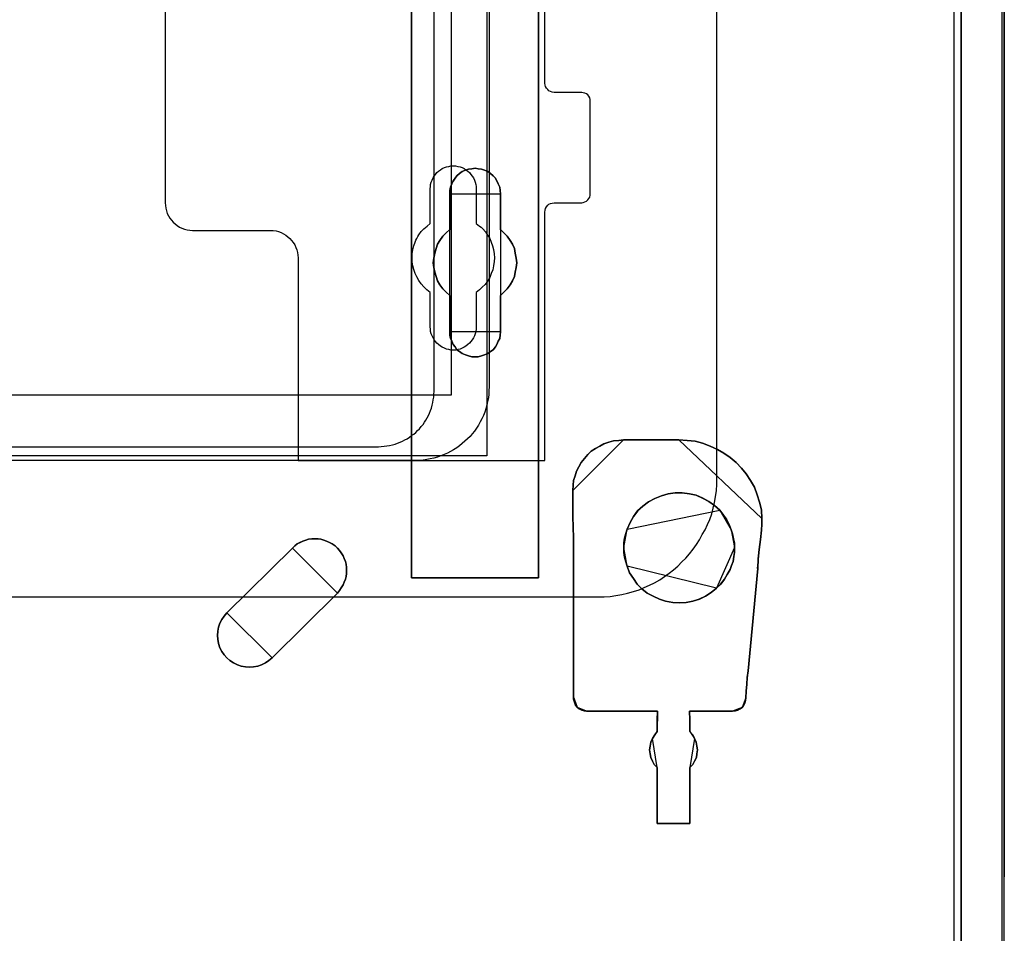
# Model space of a CAD drawing. Extents: x -631805 to -376315, y -40155 to 84873.
# Tile 38 of 256: x -612213 to -611143, y -37649 to -36656. Entities that reach past the tile are written whole.
import ezdxf

# ---------------------------------------------------------------- set-up
doc = ezdxf.new("R2010")
doc.units = 0
doc.header["$MEASUREMENT"] = 0
doc.layers.get('0').update_dxf_attribs({"color": 252})
for name, color, linetype in [('30', 7, 'Continuous'), ('5', 7, 'Continuous'), ('50', 7, 'Continuous')]:
    doc.layers.add(name, color=color, linetype=linetype)

# ---------------------------------------------------------------- blocks, each defined once
blk = doc.blocks.new('*U1036')
at = {"layer": '5', "color": 7}
for points in [[(896, -801.193125), (896, -20.806875)], [(891.310316, -20.805704), (891.310316, -801.191648)], [(891.310316, -801.191648), (891.310316, -20.805704)], [(845.374185, -523.253164), (845.374185, -648.762415), (845.374185, -673.216939), (845.374185, -743.189759), (845.374185, -748.275889), (844.755492, -748.275889), (832.1754, -748.275889), (831.556707, -748.275889), (831.556707, -743.189759), (831.556707, -435.658701)], [(831.555951, -435.658725), (831.555951, -743.18976), (831.555951, -748.275889), (832.174751, -748.275889), (844.757006, -748.275889), (845.375805, -748.275889), (845.375805, -743.18976), (845.375805, -743.18976), (845.375805, -673.216945), (845.375805, -648.762422), (845.375805, -523.253181)]]:
    blk.add_lwpolyline(points, dxfattribs=at)
at = {"layer": '5', "color": 59}
for points in [[(891.307665, -20.806406), (891.307665, -801.190946), (891.307665, -20.806406)], [(895.997349, -20.806406), (895.997349, -780.795001), (895.997349, -20.806406)]]:
    blk.add_lwpolyline(points, close=True, dxfattribs=at)
at = {"layer": '5', "color": 7}
for points in [[(831.555951, -743.18882), (831.555951, -435.65812), (831.555951, -743.18882)], [(845.373154, -673.21447), (845.373154, -743.18882), (845.373154, -673.21447)], [(841.250099, -721.510155), (841.19854, -721.869837), (841.14698, -722.229519), (840.992301, -722.537818), (840.837622, -722.8975), (840.682943, -723.154415), (840.425145, -723.462714), (840.167347, -723.668247), (839.857989, -723.873779), (839.497071, -724.027929), (839.187713, -724.130695), (838.826796, -724.233461), (838.465878, -724.233461), (838.104961, -724.233461), (837.744043, -724.130695), (837.434685, -724.027929), (837.073768, -723.873779), (836.76441, -723.668247), (836.506612, -723.462714), (836.300373, -723.154415), (836.094134, -722.8975), (835.939455, -722.537818), (835.784776, -722.229519), (835.733217, -721.869837), (835.733217, -721.510155), (835.733217, -717.553654), (835.32074, -717.193972), (834.959822, -716.83429), (834.650464, -716.423225), (834.392666, -715.960777), (834.237987, -715.498329), (834.083308, -715.03588), (833.980189, -714.522049), (833.928629, -714.008218), (833.980189, -713.494386), (834.083308, -712.980555), (834.237987, -712.466724), (834.392666, -712.004276), (834.650464, -711.59321), (834.959822, -711.130762), (835.32074, -710.77108), (835.733217, -710.411398), (835.733217, -706.50628), (835.733217, -706.146598), (835.784776, -705.786916), (835.939455, -705.427234), (836.094134, -705.118936), (836.300373, -704.810637), (836.506612, -704.553721), (836.76441, -704.296806), (837.073768, -704.091273), (837.434685, -703.937124), (837.744043, -703.834357), (838.104961, -703.782974), (838.465878, -703.731591), (838.826796, -703.782974), (839.187713, -703.834357), (839.497071, -703.937124), (839.857989, -704.091273), (840.167347, -704.296806), (840.425145, -704.553721), (840.682943, -704.810637), (840.837622, -705.118936), (840.992301, -705.427234), (841.14698, -705.786916), (841.19854, -706.146598), (841.250099, -706.50628), (841.250099, -710.411398), (841.611017, -710.77108), (841.971934, -711.130762), (842.281292, -711.59321), (842.539091, -712.004276), (842.745329, -712.466724), (842.848448, -712.980555), (842.951568, -713.494386), (843.003127, -714.008218), (842.951568, -714.522049), (842.848448, -715.03588), (842.745329, -715.498329), (842.539091, -715.960777), (842.281292, -716.423225), (841.971934, -716.83429), (841.611017, -717.193972), (841.250099, -717.553654), (841.250099, -721.510155)], [(841.250099, -717.553654), (841.611017, -717.193972), (841.971934, -716.83429), (842.281292, -716.423225), (842.539091, -715.960777), (842.745329, -715.498329), (842.848448, -715.03588), (842.951568, -714.522049), (843.003127, -714.008218), (842.951568, -713.494386), (842.848448, -712.980555), (842.745329, -712.466724), (842.539091, -712.004276), (842.281292, -711.59321), (841.971934, -711.130762), (841.611017, -710.77108), (841.250099, -710.411398), (841.250099, -706.50628), (841.19854, -706.146598), (841.14698, -705.786916), (840.992301, -705.427234), (840.837622, -705.118936), (840.682943, -704.810637), (840.425145, -704.553721), (840.167347, -704.296806), (839.857989, -704.091273), (839.497071, -703.937124), (839.187713, -703.834357), (838.826796, -703.782974), (838.465878, -703.731591), (838.104961, -703.782974), (837.744043, -703.834357), (837.434685, -703.937124), (837.073768, -704.091273), (836.76441, -704.296806), (836.506612, -704.553721), (836.300373, -704.810637), (836.094134, -705.118936), (835.939455, -705.427234), (835.784776, -705.786916), (835.733217, -706.146598), (835.733217, -706.50628), (835.733217, -710.411398), (835.32074, -710.77108), (834.959822, -711.130762), (834.650464, -711.59321), (834.392666, -712.004276), (834.237987, -712.466724), (834.083308, -712.980555), (833.980189, -713.494386), (833.928629, -714.008218), (833.980189, -714.522049), (834.083308, -715.03588), (834.237987, -715.498329), (834.392666, -715.960777), (834.650464, -716.423225), (834.959822, -716.83429), (835.32074, -717.193972), (835.733217, -717.553654), (835.733217, -721.510155), (835.733217, -721.869837), (835.784776, -722.229519), (835.939455, -722.537818), (836.094134, -722.8975), (836.300373, -723.154415), (836.506612, -723.462714), (836.76441, -723.668247), (837.073768, -723.873779), (837.434685, -724.027929), (837.744043, -724.130695), (838.104961, -724.233461), (838.465878, -724.233461), (838.826796, -724.233461), (839.187713, -724.130695), (839.497071, -724.027929), (839.857989, -723.873779), (840.167347, -723.668247), (840.425145, -723.462714), (840.682943, -723.154415), (840.837622, -722.8975), (840.992301, -722.537818), (841.14698, -722.229519), (841.19854, -721.869837), (841.250099, -721.510155), (841.250099, -717.553654)], [(841.250099, -717.553654), (841.611017, -717.193972), (841.971934, -716.83429), (842.281292, -716.423225), (842.539091, -715.960777), (842.745329, -715.498329), (842.848448, -715.03588), (842.951568, -714.522049), (843.003127, -714.008218), (842.951568, -713.494386), (842.848448, -712.980555), (842.745329, -712.466724), (842.539091, -712.004276), (842.281292, -711.59321), (841.971934, -711.130762), (841.611017, -710.77108), (841.250099, -710.411398), (841.250099, -706.50628), (841.19854, -706.146598), (841.14698, -705.786916), (840.992301, -705.427234), (840.837622, -705.118936), (840.682943, -704.810637), (840.425145, -704.553721), (840.167347, -704.296806), (839.857989, -704.091273), (839.497071, -703.937124), (839.187713, -703.834357), (838.826796, -703.782974), (838.465878, -703.731591), (838.104961, -703.782974), (837.744043, -703.834357), (837.434685, -703.937124), (837.073768, -704.091273), (836.76441, -704.296806), (836.506612, -704.553721), (836.300373, -704.810637), (836.094134, -705.118936), (835.939455, -705.427234), (835.784776, -705.786916), (835.733217, -706.146598), (835.733217, -706.50628), (835.733217, -710.411398), (835.32074, -710.77108), (834.959822, -711.130762), (834.650464, -711.59321), (834.392666, -712.004276), (834.237987, -712.466724), (834.083308, -712.980555), (833.980189, -713.494386), (833.928629, -714.008218), (833.980189, -714.522049), (834.083308, -715.03588), (834.237987, -715.498329), (834.392666, -715.960777), (834.650464, -716.423225), (834.959822, -716.83429), (835.32074, -717.193972), (835.733217, -717.553654), (835.733217, -721.510155), (835.733217, -721.869837), (835.784776, -722.229519), (835.939455, -722.537818), (836.094134, -722.8975), (836.300373, -723.154415), (836.506612, -723.462714), (836.76441, -723.668247), (837.073768, -723.873779), (837.434685, -724.027929), (837.744043, -724.130695), (838.104961, -724.233461), (838.465878, -724.233461), (838.826796, -724.233461), (839.187713, -724.130695), (839.497071, -724.027929), (839.857989, -723.873779), (840.167347, -723.668247), (840.425145, -723.462714), (840.682943, -723.154415), (840.837622, -722.8975), (840.992301, -722.537818), (841.14698, -722.229519), (841.19854, -721.869837), (841.250099, -721.510155), (841.250099, -717.553654)], [(841.250792, -706.509486), (841.199233, -706.149388), (841.147674, -705.789291), (840.992997, -705.429193), (840.838321, -705.120539), (840.683644, -704.811884), (840.425849, -704.554671), (840.168054, -704.297459), (839.858701, -704.091689), (839.497788, -703.937361), (839.188434, -703.834476), (838.827522, -703.783034), (838.466609, -703.731591), (838.105697, -703.783034), (837.744784, -703.834476), (837.43543, -703.937361), (837.074518, -704.091689), (836.765164, -704.297459), (836.507369, -704.554671), (836.301133, -704.811884), (836.094898, -705.120539), (835.940221, -705.429193), (835.785544, -705.789291), (835.733985, -706.149388), (835.733985, -706.509486), (841.250792, -706.509486)], [(835.733985, -710.412839), (835.733985, -706.506838), (835.733985, -710.412839)], [(841.248141, -706.506838), (841.248141, -710.412839), (841.248141, -706.506838)], [(835.733985, -710.41019), (835.321332, -710.769994), (834.960261, -711.129798), (834.650771, -711.592402), (834.392864, -712.003606), (834.238119, -712.466211), (834.083374, -712.980216), (833.980211, -713.494221), (833.928629, -714.008226), (833.980211, -714.522232), (834.083374, -715.036237), (834.238119, -715.498841), (834.392864, -715.961446), (834.650771, -716.424051), (834.960261, -716.835255), (835.321332, -717.195058), (835.733985, -717.554862), (835.733985, -710.41019)], [(841.248141, -717.554862), (841.609462, -717.195058), (841.970783, -716.835255), (842.280486, -716.424051), (842.538572, -715.961446), (842.745041, -715.498841), (842.848276, -715.036237), (842.95151, -714.522232), (843.003127, -714.008226), (842.95151, -713.494221), (842.848276, -712.980216), (842.745041, -712.466211), (842.538572, -712.003606), (842.280486, -711.592402), (841.970783, -711.129798), (841.609462, -710.769994), (841.248141, -710.41019), (841.248141, -717.554862)], [(835.733985, -721.508529), (835.733985, -717.552214), (835.733985, -721.508529)], [(841.248141, -717.552214), (841.248141, -721.508529), (841.248141, -717.552214)], [(835.733985, -721.505881), (835.733985, -721.866127), (835.785544, -722.226374), (835.940221, -722.535157), (836.094898, -722.895403), (836.301133, -723.152722), (836.507369, -723.461505), (836.765164, -723.66736), (837.074518, -723.873215), (837.43543, -724.027606), (837.744784, -724.130534), (838.105697, -724.233461), (838.466609, -724.233461), (838.827522, -724.233461), (839.188434, -724.130534), (839.497788, -724.027606), (839.858701, -723.873215), (840.168054, -723.66736), (840.425849, -723.461505), (840.683644, -723.152722), (840.838321, -722.895403), (840.992997, -722.535157), (841.147674, -722.226374), (841.199233, -721.866127), (841.250792, -721.505881), (835.733985, -721.505881)], [(854.604064, -733.27155), (854.088226, -733.322953), (853.520805, -733.374357), (853.004968, -733.528568), (852.489131, -733.682778), (852.024877, -733.939796), (851.560624, -734.196814), (851.09637, -734.505235), (850.735284, -734.86506), (850.374198, -735.276288), (850.013112, -735.73892), (849.755194, -736.201552), (849.497275, -736.664184), (849.342524, -737.178219), (849.187773, -737.692254), (849.136189, -738.20629), (849.084605, -738.771729), (854.604064, -733.27155)], [(849.187723, -747.503188), (849.187723, -758.703539), (849.187723, -759.320072), (849.187723, -759.936605), (849.187723, -760.553138), (849.187723, -761.169671), (849.187723, -761.477937), (849.290841, -761.786204), (849.393959, -762.09447), (849.600195, -762.351359), (849.806431, -762.505492), (850.064226, -762.659626), (850.322022, -762.711004), (850.579817, -762.762381), (858.313668, -762.762381), (858.313668, -762.762381), (858.313668, -762.762381), (858.313668, -762.967892), (858.262109, -763.48167), (858.262109, -764.971625), (858.004314, -765.331269), (857.746519, -765.742291), (857.591842, -766.153313), (857.488724, -766.564335), (857.437165, -766.975357), (857.488724, -767.386379), (857.591842, -767.797401), (857.746519, -768.208423), (857.952755, -768.568068), (858.262109, -768.876334), (858.262109, -774.990287), (861.81968, -774.990287), (861.81968, -768.876334), (862.129034, -768.568068), (862.33527, -768.208423), (862.541506, -767.797401), (862.593065, -767.386379), (862.644624, -766.975357), (862.593065, -766.564335), (862.489947, -766.153313), (862.33527, -765.742291), (862.129034, -765.331269), (861.81968, -764.971625), (861.81968, -763.48167), (861.768121, -762.967892), (861.768121, -762.762381), (861.768121, -762.762381), (861.768121, -762.762381), (866.459991, -762.762381), (866.769345, -762.711004), (867.02714, -762.659626), (867.284935, -762.505492), (867.491171, -762.351359), (867.645848, -762.145848), (867.800525, -761.888959), (867.852084, -761.580693), (867.903643, -761.323804), (867.955202, -760.604516), (868.006761, -759.833849), (868.05832, -759.114561), (868.161438, -758.395272), (869.192618, -747.246299), (869.244177, -746.218744), (869.347295, -745.191189), (869.501972, -744.112256), (869.60509, -743.084701), (869.656649, -742.41679), (869.656649, -741.800257), (869.60509, -740.875458), (869.398854, -740.053414), (869.141059, -739.23137), (868.831705, -738.409325), (868.419233, -737.690037), (867.955202, -736.970748), (867.439612, -736.354215), (866.872463, -735.737682), (866.202196, -735.172527), (865.531929, -734.710127), (864.810103, -734.299105), (864.036718, -733.939461), (863.211773, -733.631194), (862.386829, -733.425683), (861.510326, -733.322928), (860.633823, -733.27155), (854.601419, -733.27155), (854.085829, -733.322928), (853.51868, -733.374305), (853.00309, -733.528439), (852.4875, -733.682572), (852.023469, -733.939461), (851.559438, -734.19635), (851.095407, -734.504616), (850.734494, -734.86426), (850.373581, -735.275282), (850.012667, -735.737682), (849.754872, -736.200082), (849.497077, -736.662482), (849.3424, -737.176259), (849.187723, -737.690037), (849.136164, -738.203814), (849.084605, -738.76897), (849.084605, -741.594746), (849.187723, -743.906745), (849.187723, -747.503188)], [(849.084605, -741.594746), (849.084605, -738.76897), (849.136164, -738.203814), (849.187723, -737.690037), (849.3424, -737.176259), (849.497077, -736.662482), (849.754872, -736.200082), (850.012667, -735.737682), (850.373581, -735.275282), (850.734494, -734.86426), (851.095407, -734.504616), (851.559438, -734.19635), (852.023469, -733.939461), (852.4875, -733.682572), (853.00309, -733.528439), (853.51868, -733.374305), (854.085829, -733.322928), (854.601419, -733.27155), (860.633823, -733.27155), (861.510326, -733.322928), (862.386829, -733.425683), (863.211773, -733.631194), (864.036718, -733.939461), (864.810103, -734.299105), (865.531929, -734.710127), (866.202196, -735.172527), (866.872463, -735.737682), (867.439612, -736.354215), (867.955202, -736.970748), (868.419233, -737.690037), (868.831705, -738.409325), (869.141059, -739.23137), (869.398854, -740.053414), (869.60509, -740.875458), (869.656649, -741.800257), (869.656649, -742.41679), (869.60509, -743.084701), (869.501972, -744.112256), (869.347295, -745.191189), (869.244177, -746.218744), (869.192618, -747.246299), (868.161438, -758.395272), (868.05832, -759.114561), (868.006761, -759.833849), (867.955202, -760.604516), (867.903643, -761.323804), (867.852084, -761.580693), (867.800525, -761.888959), (867.645848, -762.145848), (867.491171, -762.351359), (867.284935, -762.505492), (867.02714, -762.659626), (866.769345, -762.711004), (866.459991, -762.762381), (861.768121, -762.762381), (861.768121, -762.762381), (861.768121, -762.762381), (861.768121, -762.967892), (861.81968, -763.48167), (861.81968, -764.971625), (862.129034, -765.331269), (862.33527, -765.742291), (862.489947, -766.153313), (862.593065, -766.564335), (862.644624, -766.975357), (862.593065, -767.386379), (862.541506, -767.797401), (862.33527, -768.208423), (862.129034, -768.568068), (861.81968, -768.876334), (861.81968, -774.990287), (858.262109, -774.990287), (858.262109, -768.876334), (857.952755, -768.568068), (857.746519, -768.208423), (857.591842, -767.797401), (857.488724, -767.386379), (857.437165, -766.975357), (857.488724, -766.564335), (857.591842, -766.153313), (857.746519, -765.742291), (858.004314, -765.331269), (858.262109, -764.971625), (858.262109, -763.48167), (858.313668, -762.967892), (858.313668, -762.762381), (858.313668, -762.762381), (858.313668, -762.762381), (850.579817, -762.762381), (850.322022, -762.711004), (850.064226, -762.659626), (849.806431, -762.505492), (849.600195, -762.351359), (849.393959, -762.09447), (849.290841, -761.786204), (849.187723, -761.477937), (849.187723, -761.169671), (849.187723, -760.553138), (849.187723, -759.936605), (849.187723, -759.320072), (849.187723, -758.703539), (849.187723, -747.503188), (849.187723, -743.906745), (849.084605, -741.594746)], [(860.635172, -733.27155), (854.601413, -733.27155), (860.635172, -733.27155)], [(869.656649, -741.803845), (869.605083, -740.878656), (869.398817, -740.056266), (869.140985, -739.233876), (868.831586, -738.411486), (868.419055, -737.691895), (867.954957, -736.972304), (867.439292, -736.355512), (866.872061, -735.738719), (866.201697, -735.173326), (865.531333, -734.710732), (864.809403, -734.299537), (864.035906, -733.939742), (863.210843, -733.631345), (862.38578, -733.425748), (861.50915, -733.322949), (860.632521, -733.27155), (869.656649, -741.803845)], [(849.084605, -741.59729), (849.084605, -738.769081), (849.084605, -741.59729)], [(855.012733, -742.982436), (854.85804, -743.444882), (854.703347, -743.958711), (854.651782, -744.472541), (854.651782, -744.98637), (854.651782, -745.500199), (854.703347, -746.014029), (854.85804, -746.527858), (855.012733, -746.990305), (855.270555, -747.709666), (855.68307, -748.326261), (856.095585, -748.942856), (856.611228, -749.456685), (857.178436, -749.919132), (857.848773, -750.278812), (858.51911, -750.58711), (859.189447, -750.792642), (859.962912, -750.94679), (860.684813, -750.998173), (861.406714, -750.94679), (862.128616, -750.792642), (862.850517, -750.58711), (863.520854, -750.278812), (864.139626, -749.867749), (864.706834, -749.405302), (865.170913, -748.942856), (865.583428, -748.429027), (865.892815, -747.915197), (866.202201, -747.349985), (866.356894, -746.938922), (866.511587, -746.476475), (866.614716, -745.962646), (866.66628, -745.500199), (866.66628, -744.98637), (866.66628, -744.472541), (866.563151, -744.010094), (866.460023, -743.496265), (866.305329, -743.033819), (866.099072, -742.468606), (865.789686, -741.903394), (865.4803, -741.440948), (865.067785, -740.927118), (864.500577, -740.413289), (863.881804, -739.950843), (863.211467, -739.591162), (862.489566, -739.282864), (861.767665, -739.128716), (860.9942, -739.02595), (860.220734, -739.02595), (859.447268, -739.128716), (858.725367, -739.334247), (858.003466, -739.642545), (857.333129, -740.002226), (856.714357, -740.464672), (856.147149, -740.978501), (855.68307, -741.595096), (855.322119, -742.263075), (855.012733, -742.982436)], [(855.012733, -742.982436), (854.85804, -743.444882), (854.703347, -743.958711), (854.651782, -744.472541), (854.651782, -744.98637), (854.651782, -745.500199), (854.703347, -746.014029), (854.85804, -746.527858), (855.012733, -746.990305), (855.270555, -747.709666), (855.68307, -748.326261), (856.095585, -748.942856), (856.611228, -749.456685), (857.178436, -749.919132), (857.848773, -750.278812), (858.51911, -750.58711), (859.189447, -750.792642), (859.962912, -750.94679), (860.684813, -750.998173), (861.406714, -750.94679), (862.128616, -750.792642), (862.850517, -750.58711), (863.520854, -750.278812), (864.139626, -749.867749), (864.706834, -749.405302), (865.170913, -748.942856), (865.583428, -748.429027), (865.892815, -747.915197), (866.202201, -747.349985), (866.356894, -746.938922), (866.511587, -746.476475), (866.614716, -745.962646), (866.66628, -745.500199), (866.66628, -744.98637), (866.66628, -744.472541), (866.563151, -744.010094), (866.460023, -743.496265), (866.305329, -743.033819), (866.099072, -742.468606), (865.789686, -741.903394), (865.4803, -741.440948), (865.067785, -740.927118), (864.500577, -740.413289), (863.881804, -739.950843), (863.211467, -739.591162), (862.489566, -739.282864), (861.767665, -739.128716), (860.9942, -739.02595), (860.220734, -739.02595), (859.447268, -739.128716), (858.725367, -739.334247), (858.003466, -739.642545), (857.333129, -740.002226), (856.714357, -740.464672), (856.147149, -740.978501), (855.68307, -741.595096), (855.322119, -742.263075), (855.012733, -742.982436)], [(855.012733, -746.990305), (854.85804, -746.527858), (854.703347, -746.014029), (854.651782, -745.500199), (854.651782, -744.98637), (854.651782, -744.472541), (854.703347, -743.958711), (854.85804, -743.444882), (855.012733, -742.982436), (855.322119, -742.263075), (855.68307, -741.595096), (856.147149, -740.978501), (856.714357, -740.464672), (857.333129, -740.002226), (858.003466, -739.642545), (858.725367, -739.334247), (859.447268, -739.128716), (860.220734, -739.02595), (860.9942, -739.02595), (861.767665, -739.128716), (862.489566, -739.282864), (863.211467, -739.591162), (863.881804, -739.950843), (864.500577, -740.413289), (865.067785, -740.927118), (865.4803, -741.440948), (865.789686, -741.903394), (866.099072, -742.468606), (866.305329, -743.033819), (866.460023, -743.496265), (866.563151, -744.010094), (866.66628, -744.472541), (866.66628, -744.98637), (866.66628, -745.500199), (866.614716, -745.962646), (866.511587, -746.476475), (866.356894, -746.938922), (866.202201, -747.349985), (865.892815, -747.915197), (865.583428, -748.429027), (865.170913, -748.942856), (864.706834, -749.405302), (864.139626, -749.867749), (863.520854, -750.278812), (862.850517, -750.58711), (862.128616, -750.792642), (861.406714, -750.94679), (860.684813, -750.998173), (859.962912, -750.94679), (859.189447, -750.792642), (858.51911, -750.58711), (857.848773, -750.278812), (857.178436, -749.919132), (856.611228, -749.456685), (856.095585, -748.942856), (855.68307, -748.326261), (855.270555, -747.709666), (855.012733, -746.990305)], [(865.070356, -740.928309), (864.503129, -740.414158), (863.884337, -739.951422), (863.213978, -739.591516), (862.492053, -739.283025), (861.770128, -739.12878), (860.996637, -739.02595), (860.223146, -739.02595), (859.449655, -739.12878), (858.727731, -739.33444), (858.005806, -739.642931), (857.335447, -740.002837), (856.716654, -740.465573), (856.149428, -740.979724), (855.685333, -741.596705), (855.324371, -742.265102), (855.014974, -742.984913), (865.070356, -740.928309)], [(849.190647, -747.505282), (849.190647, -743.907501), (849.084605, -741.594642), (849.190647, -747.505282)], [(866.305739, -743.035228), (866.0994, -742.469689), (865.789892, -741.904151), (865.480383, -741.441438), (865.067705, -740.927312), (866.305739, -743.035228)], [(869.603629, -743.088191), (869.656649, -742.418954), (869.656649, -741.801196), (869.603629, -743.088191)], [(831.555951, -743.186172), (831.555951, -748.275889), (831.555951, -743.186172)], [(845.373154, -743.186172), (845.373154, -748.275889), (845.373154, -743.186172)], [(855.014974, -742.982265), (854.85932, -743.444874), (854.703667, -743.958884), (854.651782, -744.472894), (854.651782, -744.986904), (855.014974, -742.982265)], [(866.66628, -744.986904), (866.66628, -744.472608), (866.562511, -744.009742), (866.458742, -743.495446), (866.303088, -743.03258), (866.66628, -744.986904)], [(869.60628, -743.085543), (869.502226, -744.113412), (869.346147, -745.192674), (869.242093, -746.220543), (869.190067, -747.248413), (869.60628, -743.085543)], [(818.618542, -745.037453), (811.503433, -752.077269), (811.19408, -752.436968), (810.936286, -752.796667), (810.730051, -753.207751), (810.575375, -753.618835), (810.523816, -754.081305), (810.472257, -754.543775), (810.523816, -754.954859), (810.575375, -755.417328), (810.730051, -755.879798), (810.936286, -756.290882), (811.19408, -756.650581), (811.503433, -756.958894), (811.812785, -757.267207), (812.225255, -757.524135), (812.637725, -757.729677), (813.050195, -757.883834), (813.514224, -757.935219), (813.978253, -757.986605), (814.390723, -757.935219), (814.854752, -757.883834), (815.267222, -757.729677), (815.679692, -757.524135), (816.040604, -757.267207), (816.401515, -756.958894), (823.516624, -749.919077), (823.722859, -749.66215), (823.929095, -749.353837), (824.13533, -749.045523), (824.238447, -748.73721), (824.393123, -748.428897), (824.444682, -748.120584), (824.496241, -747.812271), (824.496241, -747.452572), (824.496241, -747.144259), (824.444682, -746.78456), (824.393123, -746.476247), (824.238447, -746.167934), (824.13533, -745.859621), (823.929095, -745.551308), (823.722859, -745.29438), (823.516624, -745.037453), (823.258831, -744.780525), (822.949478, -744.574983), (822.640125, -744.420826), (822.330773, -744.26667), (822.02142, -744.163899), (821.712068, -744.061128), (821.402715, -744.009742), (821.041804, -744.009742), (820.732451, -744.009742), (820.37154, -744.061128), (820.062187, -744.163899), (819.752835, -744.26667), (819.443482, -744.420826), (819.13413, -744.574983), (818.876336, -744.780525), (818.618542, -745.037453)], [(818.618542, -745.037453), (811.503433, -752.077269), (811.19408, -752.436968), (810.936286, -752.796667), (810.730051, -753.207751), (810.575375, -753.618835), (810.523816, -754.081305), (810.472257, -754.543775), (810.523816, -754.954859), (810.575375, -755.417328), (810.730051, -755.879798), (810.936286, -756.290882), (811.19408, -756.650581), (811.503433, -756.958894), (811.812785, -757.267207), (812.225255, -757.524135), (812.637725, -757.729677), (813.050195, -757.883834), (813.514224, -757.935219), (813.978253, -757.986605), (814.390723, -757.935219), (814.854752, -757.883834), (815.267222, -757.729677), (815.679692, -757.524135), (816.040604, -757.267207), (816.401515, -756.958894), (823.516624, -749.919077), (823.722859, -749.66215), (823.929095, -749.353837), (824.13533, -749.045523), (824.238447, -748.73721), (824.393123, -748.428897), (824.444682, -748.120584), (824.496241, -747.812271), (824.496241, -747.452572), (824.496241, -747.144259), (824.444682, -746.78456), (824.393123, -746.476247), (824.238447, -746.167934), (824.13533, -745.859621), (823.929095, -745.551308), (823.722859, -745.29438), (823.516624, -745.037453), (823.258831, -744.780525), (822.949478, -744.574983), (822.640125, -744.420826), (822.330773, -744.26667), (822.02142, -744.163899), (821.712068, -744.061128), (821.402715, -744.009742), (821.041804, -744.009742), (820.732451, -744.009742), (820.37154, -744.061128), (820.062187, -744.163899), (819.752835, -744.26667), (819.443482, -744.420826), (819.13413, -744.574983), (818.876336, -744.780525), (818.618542, -745.037453)], [(811.503433, -752.077269), (818.618542, -745.037453), (818.876336, -744.780525), (819.13413, -744.574983), (819.443482, -744.420826), (819.752835, -744.26667), (820.062187, -744.163899), (820.37154, -744.061128), (820.732451, -744.009742), (821.041804, -744.009742), (821.402715, -744.009742), (821.712068, -744.061128), (822.02142, -744.163899), (822.330773, -744.26667), (822.640125, -744.420826), (822.949478, -744.574983), (823.258831, -744.780525), (823.516624, -745.037453), (823.722859, -745.29438), (823.929095, -745.551308), (824.13533, -745.859621), (824.238447, -746.167934), (824.393123, -746.476247), (824.444682, -746.78456), (824.496241, -747.144259), (824.496241, -747.452572), (824.496241, -747.812271), (824.444682, -748.120584), (824.393123, -748.428897), (824.238447, -748.73721), (824.13533, -749.045523), (823.929095, -749.353837), (823.722859, -749.66215), (823.516624, -749.919077), (816.401515, -756.958894), (816.040604, -757.267207), (815.679692, -757.524135), (815.267222, -757.729677), (814.854752, -757.883834), (814.390723, -757.935219), (813.978253, -757.986605), (813.514224, -757.935219), (813.050195, -757.883834), (812.637725, -757.729677), (812.225255, -757.524135), (811.812785, -757.267207), (811.503433, -756.958894), (811.19408, -756.650581), (810.936286, -756.290882), (810.730051, -755.879798), (810.575375, -755.417328), (810.523816, -754.954859), (810.472257, -754.543775), (810.523816, -754.081305), (810.575375, -753.618835), (810.730051, -753.207751), (810.936286, -752.796667), (811.19408, -752.436968), (811.503433, -752.077269)], [(823.516241, -749.920382), (823.722557, -749.663398), (823.928873, -749.355016), (824.135188, -749.046635), (824.238346, -748.738254), (824.393083, -748.429873), (824.444662, -748.121492), (824.496241, -747.81311), (824.496241, -747.453332), (824.496241, -747.144951), (824.444662, -746.785173), (824.393083, -746.476792), (824.238346, -746.168411), (824.135188, -745.860029), (823.928873, -745.551648), (823.722557, -745.294664), (823.516241, -745.037679), (823.258346, -744.780695), (822.948873, -744.575108), (822.639399, -744.420917), (822.329925, -744.266726), (822.020452, -744.163933), (821.710978, -744.061139), (821.401505, -744.009742), (821.040452, -744.009742), (820.730978, -744.009742), (820.369926, -744.061139), (820.060452, -744.163933), (819.750978, -744.266726), (819.441505, -744.420917), (819.132031, -744.575108), (818.874136, -744.780695), (818.616242, -745.037679), (823.516241, -749.920382)], [(811.503511, -752.078613), (818.618893, -745.037219), (811.503511, -752.078613)], [(854.651782, -744.984256), (854.651782, -745.498945), (854.703667, -746.013634), (854.85932, -746.528323), (855.014974, -746.991543), (854.651782, -744.984256)], [(864.704513, -749.406644), (865.169142, -748.943836), (865.582146, -748.429604), (865.891898, -747.915373), (866.201651, -747.349719), (866.356527, -746.938334), (866.511404, -746.475526), (866.614655, -745.961295), (866.66628, -745.498487), (866.66628, -744.984256), (864.704513, -749.406644)], [(855.014974, -746.988895), (855.272745, -747.708509), (855.685179, -748.325321), (856.097612, -748.942133), (856.613154, -749.456143), (857.180251, -749.918752), (857.850455, -750.278559), (858.52066, -750.586965), (859.190864, -750.792569), (859.964178, -750.946772), (860.685936, -750.998173), (861.407695, -750.946772), (862.129454, -750.792569), (862.851213, -750.586965), (863.521417, -750.278559), (864.140068, -749.867351), (864.707164, -749.404742), (855.014974, -746.988895)], [(849.187996, -758.70425), (849.187996, -747.502634), (849.187996, -758.70425)], [(868.158814, -758.397066), (869.192718, -747.245764), (868.158814, -758.397066)], [(832.178945, -748.273241), (831.555951, -748.273241), (832.178945, -748.273241)], [(844.758114, -748.273241), (832.176294, -748.273241), (844.758114, -748.273241)], [(844.755463, -748.273241), (845.375805, -748.273241), (844.755463, -748.273241)], [(823.518008, -749.917734), (816.399975, -756.959128), (823.518008, -749.917734)], [(811.503626, -752.075965), (811.194215, -752.435743), (810.936373, -752.795521), (810.730099, -753.206696), (810.575394, -753.617871), (810.523826, -754.080443), (810.472257, -754.543014), (810.523826, -754.954189), (810.575394, -755.416761), (810.730099, -755.879333), (810.936373, -756.290508), (811.194215, -756.650286), (811.503626, -756.958667), (811.813036, -757.267049), (812.225584, -757.524033), (812.638131, -757.72962), (813.050679, -757.883811), (813.514794, -757.935208), (813.97891, -757.986605), (814.391458, -757.935208), (814.855573, -757.883811), (815.268121, -757.72962), (815.680668, -757.524033), (816.041647, -757.267049), (816.402626, -756.958667), (811.503626, -752.075965)], [(849.187996, -761.169664), (849.187996, -760.552649), (849.187996, -759.935633), (849.187996, -759.318617), (849.187996, -758.701601), (849.187996, -761.169664)], [(868.161465, -758.394418), (868.057544, -759.114432), (868.005584, -759.834446), (867.953623, -760.60589), (867.901663, -761.325904), (868.161465, -758.394418)], [(849.187996, -761.169664), (849.187996, -761.47846), (849.292049, -761.787256), (849.396102, -762.096051), (849.604209, -762.353381), (849.187996, -761.169664)], [(867.490752, -762.353381), (867.645838, -762.147356), (867.800924, -761.889825), (867.852619, -761.580787), (867.904314, -761.323256), (867.490752, -762.353381)], [(849.601557, -762.350733), (849.808059, -762.505649), (850.066187, -762.660565), (850.324314, -762.712204), (850.582441, -762.763842), (849.601557, -762.350733)], [(850.57979, -762.761194), (858.315515, -762.761194), (850.57979, -762.761194)], [(858.262494, -764.972388), (858.262494, -763.481118), (858.315515, -762.966887), (858.315515, -762.761194), (858.315515, -762.761194), (858.315515, -762.761194), (858.262494, -764.972388)], [(861.767164, -762.761194), (866.46215, -762.761194), (861.767164, -762.761194)], [(861.820185, -764.972388), (861.820185, -763.481118), (861.767164, -762.966887), (861.767164, -762.761194), (861.767164, -762.761194), (861.767164, -762.761194), (861.820185, -764.972388)], [(866.459499, -762.763842), (866.768875, -762.712204), (867.026688, -762.660565), (867.284502, -762.505649), (867.490752, -762.350733), (866.459499, -762.763842)], [(858.265145, -764.96974), (858.005343, -765.330592), (857.745542, -765.742995), (858.265145, -764.96974)], [(862.337137, -765.742995), (862.129296, -765.330592), (861.817534, -764.96974), (862.337137, -765.742995)], [(857.746536, -765.740347), (857.590953, -766.151894), (857.487232, -766.56344), (857.435371, -766.974987), (857.487232, -767.386533), (857.590953, -767.798079), (857.746536, -768.209626), (857.95398, -768.569729), (858.265145, -768.878389), (857.746536, -765.740347)], [(861.817534, -768.878389), (862.1287, -768.569729), (862.336143, -768.209626), (862.543587, -767.798079), (862.595448, -767.386533), (862.647309, -766.974987), (862.595448, -766.56344), (862.491726, -766.151894), (862.336143, -765.740347), (861.817534, -768.878389)], [(858.262494, -774.990287), (858.262494, -768.875741), (858.262494, -774.990287)], [(861.817534, -768.875741), (861.817534, -774.990287), (861.817534, -768.875741)], [(858.262494, -774.987639), (861.820185, -774.987639), (858.262494, -774.987639)]]:
    blk.add_lwpolyline(points, close=True, dxfattribs=at)
at = {"layer": '50', "color": 7}
for points in [[(895.766709, -801.133213), (895.766709, -20.558787)], [(890.538865, -801.136518), (890.538865, -20.552831)], [(491.918695, -750.333491), (851.82548, -750.333491), (852.49302, -750.333491), (853.16056, -750.282147), (853.776751, -750.179459), (854.444291, -750.076771), (855.060482, -749.922739), (855.676672, -749.768706), (856.292863, -749.56333), (856.857705, -749.30661), (857.422546, -749.049889), (857.987388, -748.793169), (858.552229, -748.485104), (859.065722, -748.125696), (859.579214, -747.766287), (860.041357, -747.406878), (860.5035, -746.996126), (860.965643, -746.534029), (861.376437, -746.123276), (861.787231, -745.66118), (862.198025, -745.147739), (862.55747, -744.634298), (862.865565, -744.120857), (863.173661, -743.556072), (863.481756, -743.042631), (863.738502, -742.477846), (863.995248, -741.913061), (864.200645, -741.296932), (864.354693, -740.680803), (864.508741, -740.064674), (864.611439, -739.448545), (864.714138, -738.781072), (864.765487, -738.113599), (864.765487, -737.446126), (864.765487, -423.785117)], [(503.983265, -85.921426), (839.76091, -85.921426), (839.76091, -735.000783), (503.983265, -735.000783), (503.983265, -85.921426)], [(507.824617, -728.385739), (835.919558, -728.385739), (835.919558, -441.457538), (507.824617, -441.457538), (507.824617, -728.385739)]]:
    blk.add_lwpolyline(points, dxfattribs=at)
blk = doc.blocks.new('*U1059')
at = {"layer": '50', "color": 7}
for points in [[(840.002154, -668.474215), (840.002154, -727.491012), (839.981154, -727.911359), (839.960154, -728.310689), (839.918153, -728.710019), (839.834152, -729.10935), (839.750152, -729.50868), (839.645151, -729.886993), (839.51915, -730.265305), (839.372148, -730.622601), (839.204147, -730.979896), (839.036145, -731.316174), (838.847144, -731.652452), (838.637142, -731.98873), (838.40614, -732.303991), (838.175138, -732.598234), (837.923136, -732.892478), (837.650133, -733.165704), (837.377131, -733.417912), (837.083128, -733.670121), (836.789125, -733.922329), (836.474123, -734.132503), (836.13812, -734.342677), (835.802117, -734.531833), (835.466114, -734.720989), (835.109111, -734.868111), (834.752107, -735.015233), (834.374104, -735.141337), (833.996101, -735.246424), (833.597097, -735.330493), (833.219094, -735.414563), (832.82009, -735.456598), (832.421087, -735.498632), (832.001083, -735.498632), (512.000243, -735.498632)], [(515.970229, -734.007732), (827.968097, -734.007732), (828.283097, -733.986714), (828.598098, -733.965696), (828.892099, -733.923661), (829.1861, -733.881625), (829.480101, -733.818572), (829.774102, -733.734501), (830.047102, -733.629412), (830.320103, -733.524323), (830.593104, -733.419235), (830.845105, -733.27211), (831.097105, -733.146004), (831.349106, -732.977862), (831.580107, -732.80972), (831.811107, -732.641577), (832.021108, -732.452418), (832.231108, -732.24224), (832.441109, -732.05308), (832.630109, -731.821885), (832.81911, -731.59069), (832.98711, -731.359494), (833.134111, -731.128299), (833.281111, -730.876086), (833.407112, -730.602855), (833.533112, -730.350642), (833.638112, -730.077411), (833.743113, -729.80418), (833.827113, -729.509931), (833.890113, -729.215683), (833.932113, -728.921434), (833.974113, -728.627186), (833.995113, -728.311919), (834.016113, -727.996653), (834.016113, -592.999588)]]:
    blk.add_lwpolyline(points, dxfattribs=at)
blk = doc.blocks.new('*U1060')
at = {"layer": '30', "color": 7}
for points in [[(804.793737, -613.503202), (804.793737, -707.493038), (804.816113, -707.785701), (804.860867, -708.078364), (804.927996, -708.371027), (805.017502, -708.641178), (805.151762, -708.911328), (805.286021, -709.158966), (805.465033, -709.384091), (805.666422, -709.609217), (805.867811, -709.789317), (806.091577, -709.969417), (806.337719, -710.127005), (806.606237, -710.239568), (806.874756, -710.35213), (807.165651, -710.419668), (807.478922, -710.464693), (807.769818, -710.487205), (816.250529, -710.487205), (816.541424, -710.509718), (816.854695, -710.554743), (817.123214, -710.622281), (817.391732, -710.734843), (817.660251, -710.847406), (817.906393, -711.004994), (818.130158, -711.185094), (818.353924, -711.365194), (818.532936, -711.59032), (818.711949, -711.815445), (818.868584, -712.063083), (819.002844, -712.333233), (819.09235, -712.603384), (819.15948, -712.896047), (819.204233, -713.18871), (819.226609, -713.481373), (819.226609, -735.498632), (846.056088, -735.498632), (846.056088, -708.506102), (846.078465, -708.280977), (846.145594, -708.100877), (846.2351, -707.920776), (846.36936, -707.763189), (846.503619, -707.650626), (846.682631, -707.560576), (846.861644, -707.515551), (847.063033, -707.493038), (850.06149, -707.493038), (850.240502, -707.470526), (850.419515, -707.402988), (850.598527, -707.312938), (850.732786, -707.177863), (850.844669, -707.020275), (850.934175, -706.862687), (850.978928, -706.660074), (851.001305, -706.457462), (851.001305, -696.439383), (850.978928, -696.259283), (850.934175, -696.079183), (850.844669, -695.899082), (850.732786, -695.764007), (850.598527, -695.651444), (850.419515, -695.561394), (850.240502, -695.516369), (850.06149, -695.493857), (847.063033, -695.493857), (846.861644, -695.471344), (846.682631, -695.403807), (846.503619, -695.313756), (846.36936, -695.178681), (846.2351, -695.043606), (846.145594, -694.863506), (846.078465, -694.683405), (846.056088, -694.480793), (846.056088, -626.515448)], [(804.793737, -613.503202), (804.793737, -707.493038), (804.816113, -707.785701), (804.860867, -708.078364), (804.927996, -708.371027), (805.017502, -708.641178), (805.151762, -708.911328), (805.286021, -709.158966), (805.465033, -709.384091), (805.666422, -709.609217), (805.867811, -709.789317), (806.091577, -709.969417), (806.337719, -710.127005), (806.606237, -710.239568), (806.874756, -710.35213), (807.165651, -710.419668), (807.478922, -710.464693), (807.769818, -710.487205), (816.250529, -710.487205), (816.541424, -710.509718), (816.854695, -710.554743), (817.123214, -710.622281), (817.391732, -710.734843), (817.660251, -710.847406), (817.906393, -711.004994), (818.130158, -711.185094), (818.353924, -711.365194), (818.532936, -711.59032), (818.711949, -711.815445), (818.868584, -712.063083), (819.002844, -712.333233), (819.09235, -712.603384), (819.15948, -712.896047), (819.204233, -713.18871), (819.226609, -713.481373), (819.226609, -735.498632), (846.056088, -735.498632), (846.056088, -708.506102), (846.078465, -708.280977), (846.145594, -708.100877), (846.2351, -707.920776), (846.36936, -707.763189), (846.503619, -707.650626), (846.682631, -707.560576), (846.861644, -707.515551), (847.063033, -707.493038), (850.06149, -707.493038), (850.240502, -707.470526), (850.419515, -707.402988), (850.598527, -707.312938), (850.732786, -707.177863), (850.844669, -707.020275), (850.934175, -706.862687), (850.978928, -706.660074), (851.001305, -706.457462), (851.001305, -696.439383), (850.978928, -696.259283), (850.934175, -696.079183), (850.844669, -695.899082), (850.732786, -695.764007), (850.598527, -695.651444), (850.419515, -695.561394), (850.240502, -695.516369), (850.06149, -695.493857), (847.063033, -695.493857), (846.861644, -695.471344), (846.682631, -695.403807), (846.503619, -695.313756), (846.36936, -695.178681), (846.2351, -695.043606), (846.145594, -694.863506), (846.078465, -694.683405), (846.056088, -694.480793), (846.056088, -626.515448)], [(833.591788, -720.978235), (833.591788, -717.240727), (833.412737, -717.105637), (833.233686, -716.948031), (833.054635, -716.790425), (832.897966, -716.63282), (832.607008, -716.295093), (832.360813, -715.934851), (832.136999, -715.552094), (831.957948, -715.169337), (831.801278, -714.74155), (831.711753, -714.336278), (831.644609, -713.908491), (831.622227, -713.458189), (831.644609, -713.030402), (831.711753, -712.602615), (831.801278, -712.174828), (831.957948, -711.769556), (832.047473, -711.56692), (832.136999, -711.364284), (832.248906, -711.161648), (832.360813, -710.959012), (832.629389, -710.621286), (832.920347, -710.306074), (833.256068, -710.013378), (833.591788, -709.743196), (833.591788, -705.983173), (833.61417, -705.735507), (833.636551, -705.487841), (833.703695, -705.240175), (833.793221, -705.015024), (833.905128, -704.789873), (834.017035, -704.587237), (834.173704, -704.407116), (834.330374, -704.20448), (834.509425, -704.046874), (834.710857, -703.911783), (834.91229, -703.776693), (835.136103, -703.664117), (835.359917, -703.574057), (835.606112, -703.529027), (835.852307, -703.483996), (836.098503, -703.461481), (836.344698, -703.483996), (836.590893, -703.529027), (836.837088, -703.574057), (837.060902, -703.664117), (837.284716, -703.776693), (837.486148, -703.911783), (837.68758, -704.046874), (837.866631, -704.20448), (838.023301, -704.407116), (838.157589, -704.587237), (838.291877, -704.789873), (838.403784, -705.015024), (838.49331, -705.240175), (838.560454, -705.487841), (838.582835, -705.735507), (838.605217, -705.983173), (838.605217, -709.743196), (838.784268, -709.878287), (838.963319, -710.013378), (839.14237, -710.148468), (839.299039, -710.306074), (839.589997, -710.643801), (839.836192, -711.004042), (840.060006, -711.364284), (840.239057, -711.769556), (840.373345, -712.174828), (840.485252, -712.5801), (840.552396, -713.030402), (840.574778, -713.458189), (840.552396, -713.885976), (840.485252, -714.336278), (840.395727, -714.764066), (840.239057, -715.191853), (840.060006, -715.597125), (839.813811, -716.002396), (839.567616, -716.362638), (839.254277, -716.67785), (838.940937, -716.970546), (838.605217, -717.240727), (838.605217, -720.978235), (838.582835, -721.225902), (838.560454, -721.473568), (838.49331, -721.721234), (838.403784, -721.946385), (838.291877, -722.171536), (838.157589, -722.374172), (838.023301, -722.576808), (837.866631, -722.756929), (837.68758, -722.914535), (837.486148, -723.07214), (837.284716, -723.184716), (837.060902, -723.297292), (836.837088, -723.387352), (836.590893, -723.454897), (836.344698, -723.499928), (836.098503, -723.499928), (835.852307, -723.499928), (835.606112, -723.454897), (835.359917, -723.387352), (835.136103, -723.297292), (834.91229, -723.184716), (834.710857, -723.07214), (834.509425, -722.914535), (834.330374, -722.756929), (834.173704, -722.576808), (834.017035, -722.374172), (833.905128, -722.171536), (833.793221, -721.946385), (833.703695, -721.721234), (833.636551, -721.473568), (833.61417, -721.225902), (833.591788, -720.978235)]]:
    blk.add_lwpolyline(points, dxfattribs=at)

msp = doc.modelspace()

# ---------------------------------------------------------------- block references
at = {"xscale": 10, "yscale": 10, "zscale": 10}
for name in ['*U1036', '*U1060', '*U1059']:
    msp.add_blockref(name, (-620103.1, -29779.7), dxfattribs=at)

doc.saveas('drawing.dxf')
